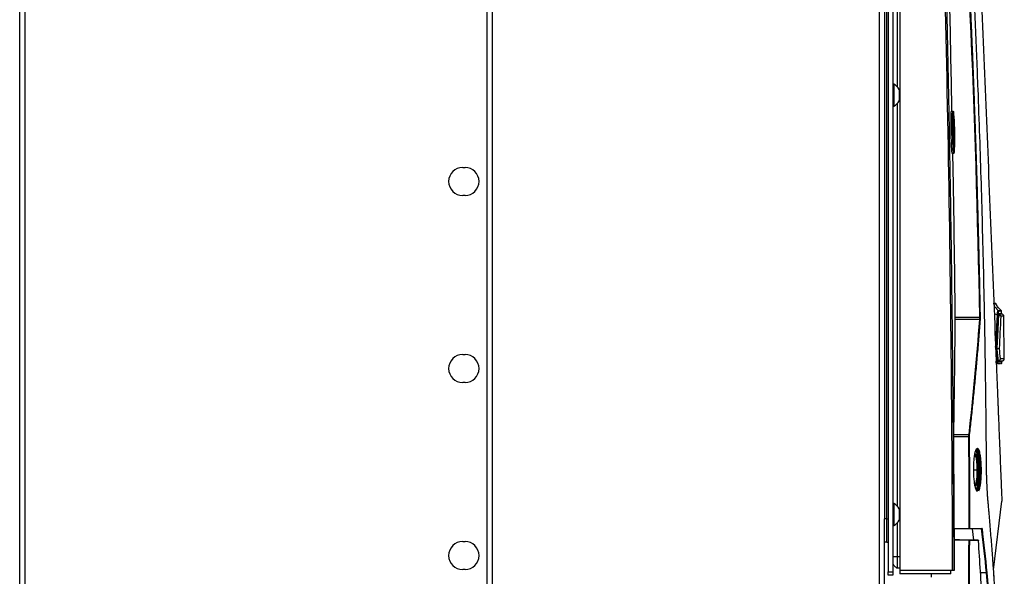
# Model space of a CAD drawing. Header units: millimetres. Extents: x 155400 to 158106, y 111257 to 114783.
# Tile 10 of 152: x 156178 to 156599, y 113000 to 113238. Entities that reach past the tile are written whole.
import ezdxf

# ---------------------------------------------------------------- set-up
doc = ezdxf.new("R2010")
doc.units = ezdxf.units.MM

msp = doc.modelspace()

# ---------------------------------------------------------------- linework, layer by layer
at = {"color": 7, "linetype": 'Continuous', "lineweight": 25}
for p, q in [((156178.06, 112557.27), (156178.06, 113462.52)), ((156180.46, 112557.27), (156180.46, 113462.52)), ((156380.31, 112557.27), (156380.31, 113407.52)), ((156545.81, 112557.27), (156545.81, 113407.52)), ((156549.56, 113404.27), (156549.56, 113001.57)), ((156551.56, 113404.27), (156551.56, 113001.57)), ((156548.06, 113396.27), (156548.06, 113024.27)), ((156549.06, 113024.27), (156549.06, 113396.27)), ((156554.56, 113377.14), (156554.56, 113002.14)), ((156553.49, 113371.14), (156553.49, 113208.92)), ((156378.06, 112931.02), (156378.06, 113335.02)), ((156551.94, 113210.19), (156551.56, 113210.19)), ((156551.94, 113210.19), (156551.94, 113200.69)), ((156554.31, 113207.82), (156554.31, 113203.07)), ((156551.56, 113200.69), (156551.94, 113200.69)), ((156553.49, 113201.95), (156553.49, 113029.54)), ((156576.53, 113198.64), (156577.29, 113198.64)), ((156577.29, 113198.64), (156577.35, 113198.31)), ((156577.46, 113189.65), (156577.69, 113189.65)), ((156577.77, 113183.12), (156577.77, 113183.01)), ((156576.87, 113180.64), (156577.61, 113180.64)), ((156367.56, 113174.52), (156368.56, 113174.52)), ((156368.56, 113162.52), (156367.56, 113162.52)), ((156594.88, 113116.28), (156594.88, 113116.28)), ((156595.44, 113116.38), (156595.21, 113116.39)), ((156595.44, 113116.38), (156595.21, 113116.39)), ((156578.28, 113110.51), (156588.77, 113110.46)), ((156596.75, 113111.28), (156596.65, 113111.28)), ((156598.07, 113111.94), (156597.57, 113111.94)), ((156598.09, 113112), (156598.08, 113113.13)), ((156598.2, 113111.83), (156598.2, 113111.96)), ((156599.26, 113092.66), (156599.06, 113110.86)), ((156588.74, 113109.42), (156578.28, 113109.47)), ((156367.56, 113094.52), (156368.56, 113094.52)), ((156595.92, 113096.95), (156595.92, 113096.98)), ((156595.92, 113096.94), (156595.92, 113096.95)), ((156596.02, 113096.94), (156595.92, 113096.94)), ((156595.85, 113090.92), (156595.79, 113091.62)), ((156596.44, 113091.67), (156596.44, 113091.67)), ((156596.44, 113091.65), (156596.44, 113091.67)), ((156596.58, 113091.65), (156596.44, 113091.65)), ((156598.23, 113090.83), (156598.22, 113091.67)), ((156368.56, 113082.52), (156367.56, 113082.52)), ((156577.65, 113060.35), (156584.16, 113060.31)), ((156584.11, 113059.27), (156577.64, 113059.3)), ((156577.41, 113045.04), (156577.41, 113039.01)), ((156586.2, 113045.15), (156587.7, 113045.15)), ((156551.94, 113030.82), (156551.56, 113030.82)), ((156551.94, 113030.82), (156551.94, 113021.32)), ((156594.66, 113002.42), (156598.21, 113031.77)), ((156554.31, 113028.44), (156554.31, 113023.69)), ((156548.06, 112981.02), (156548.06, 113024.27)), ((156549.06, 113024.27), (156548.06, 113024.27)), ((156553.49, 113022.57), (156553.49, 113008.14)), ((156551.56, 113021.32), (156551.94, 113021.32)), ((156577.86, 113020.15), (156584.22, 113020.15)), ((156585.61, 113020), (156577.87, 113020)), ((156584.22, 113020), (156577.87, 113020)), ((156589.56, 113020), (156585.61, 113020)), ((156586.18, 113015.07), (156585.61, 113020)), ((156589.56, 113020), (156586.96, 113020)), ((156367.56, 113014.52), (156368.56, 113014.52)), ((156549.06, 113014.27), (156548.06, 113014.27)), ((156577.82, 113015.21), (156584.14, 113015.1)), ((156584.17, 113015.1), (156584.14, 113015.1)), ((156588.05, 113015.04), (156584.34, 113015.1)), ((156553.49, 113008.14), (156554.56, 113008.14)), ((156368.56, 113002.52), (156367.56, 113002.52)), ((156549.56, 113001.57), (156551.56, 113001.57)), ((156549.56, 113000.07), (156549.56, 113001.57)), ((156551.56, 113001.57), (156551.56, 113000.07)), ((156553.49, 113003.24), (156554.56, 113003.21)), ((156577.16, 113002.14), (156554.56, 113002.14)), ((156554.56, 113002.14), (156554.56, 113000.64)), ((156576.18, 113000.64), (156554.56, 113000.64)), ((156568.05, 112999.24), (156568.05, 113000.64)), ((156576.18, 113002.14), (156576.18, 113000.64)), ((156576.36, 113000.64), (156576.18, 113000.64)), ((156576.36, 113000.64), (156576.36, 113002.14)), ((156551.56, 113000.07), (156549.56, 113000.07))]:
    msp.add_line(p, q, dxfattribs=at)
at = {"color": 7, "linetype": 'Continuous', "lineweight": 25, "flags": 128}
for points in [[(156577.89, 113180.94), (156577.89, 113180.89), (156577.88, 113180.86)], [(156584.11, 113059.27), (156584.13, 113059.27), (156584.16, 113059.27), (156584.18, 113059.27), (156584.2, 113059.27), (156584.22, 113059.27), (156584.24, 113059.27), (156584.25, 113059.27), (156584.25, 113059.27)], [(156584.22, 113020.15), (156584.25, 113020.15), (156584.27, 113020.15), (156584.29, 113020.15), (156584.31, 113020.15), (156584.33, 113020.15), (156584.35, 113020.15), (156584.36, 113020.15), (156584.36, 113020.15)], [(156588.2, 113014.9), (156588.2, 113014.9), (156588.19, 113014.89)], [(156591.64, 113001.1), (156589.44, 113001.1), (156589.09, 113001.1)]]:
    msp.add_lwpolyline(points, dxfattribs=at)
at = {"color": 7, "linetype": 'Continuous', "lineweight": 25}
for centre, radius, start, end in [((156549.55, 113205.44), 5.32, 26.5409, 63.3384), ((156549.55, 113205.44), 5.32, 296.6616, 333.4591), ((156577.26, 113198.33), 0.25, 1.4958, 89.9046), ((156577.71, 113191.4), 0.37, 262.4945, 303.055), ((156367.56, 113168.52), 6, 90, 270), ((156368.56, 113168.52), 6, 270, 90), ((156601.77, 113119.48), 7.99, 208.3557, 230.1774), ((156585.9, 113267.47), 157.03, 271.0464, 271.0996), ((156599.5, 113121.9), 10.92, 244.9261, 253.0382), ((156596.27, 113111.14), 0.318, 30.5097, 81.3705), ((156596.33, 113112.96), 0.501, 0.5894, 50.1331), ((156588.75, 113109.26), 0.156, 30.829, 94.1509), ((156367.56, 113088.52), 6, 90, 270), ((156368.56, 113088.52), 6, 270, 90), ((156595.44, 113096.98), 0.327, 297.0643, 339.3682), ((156595.87, 113091.43), 0.501, 268.0436, 332.3864), ((156595.88, 113090.96), 0.497, 271.9788, 0.4344), ((156584.16, 113060.15), 0.164, 31.8767, 91.7361), ((156577.41, 113051.58), 0.1, 90.9933, 179.9936), ((156587.72, 113043.31), 0.463, 62.6832, 94.2864), ((156549.55, 113026.07), 5.32, 26.5409, 63.3384), ((156549.55, 113026.07), 5.32, 296.6616, 333.4591), ((156582.07, 113020.11), 2.15, 357.0015, 0.9988), ((156584.22, 113020.15), 0.149, 270.5421, 0.4782), ((156367.56, 113008.52), 6, 90, 270), ((156368.56, 113008.52), 6, 270, 90), ((156588.05, 113014.89), 0.15, 3.9934, 88.9867), ((156588.05, 113014.89), 0.149, 359.5309, 88.6042)]:
    msp.add_arc(centre, radius, start, end, dxfattribs=at)
for points, knots in [([(156577.16, 113002.14), (156577.09, 113033.33), (156576.89, 113064.51), (156576.24, 113126.89), (156575.79, 113158.08), (156574.64, 113220.44), (156573.93, 113251.62), (156572.26, 113313.97), (156571.29, 113345.15), (156570.2, 113376.32)], [0, 0, 0, 0, 0.25, 0.25, 0.5, 0.5, 0.75, 0.75, 1, 1, 1, 1]), ([(156570.68, 113376.34), (156570.8, 113372.69), (156571.06, 113365.4), (156571.42, 113354.46), (156571.78, 113343.52), (156572.13, 113332.59), (156572.46, 113321.65), (156572.79, 113310.71), (156573.1, 113299.77), (156573.41, 113288.81), (156573.71, 113277.85), (156573.99, 113266.87), (156574.26, 113255.87), (156574.53, 113244.85), (156574.78, 113233.8), (156575.02, 113222.72), (156575.26, 113211.61), (156575.48, 113200.45), (156575.75, 113186.03), (156576.06, 113168.34), (156576.39, 113147.41), (156576.68, 113126.49), (156576.94, 113105.6), (156577.15, 113084.76), (156577.33, 113063.97), (156577.47, 113043.27), (156577.58, 113022.67), (156577.62, 113008.97), (156577.63, 113002.14)], [0, 0, 0, 0, 0.02925, 0.058487, 0.087717, 0.116944, 0.146175, 0.175415, 0.20467, 0.233945, 0.263249, 0.29259, 0.321979, 0.35143, 0.380952, 0.410557, 0.440258, 0.470066, 0.499991, 0.555911, 0.611847, 0.667756, 0.723592, 0.779309, 0.834858, 0.890185, 0.945242, 1, 1, 1, 1]), ([(156577.53, 113369.36), (156577.7, 113366.89), (156578.04, 113361.95), (156578.54, 113354.55), (156579.03, 113347.15), (156579.51, 113339.75), (156579.97, 113332.34), (156580.43, 113324.94), (156580.87, 113317.54), (156581.31, 113310.14), (156581.73, 113302.74), (156582.14, 113295.34), (156582.54, 113287.94), (156582.93, 113280.54), (156583.31, 113273.13), (156583.68, 113265.74), (156584.04, 113258.34), (156584.38, 113250.94), (156584.72, 113243.54), (156585.04, 113236.14), (156585.36, 113228.74), (156585.66, 113221.35), (156585.95, 113213.95), (156586.23, 113206.55), (156586.51, 113199.16), (156586.77, 113191.76), (156587.02, 113184.37), (156587.25, 113176.98), (156587.48, 113169.58), (156587.7, 113162.19), (156587.9, 113154.8), (156588.1, 113147.41), (156588.28, 113140.02), (156588.46, 113132.63), (156588.62, 113125.24), (156588.77, 113117.85), (156588.87, 113112.93), (156588.91, 113110.47)], [0, 0, 0, 0, 0.0286306, 0.057258, 0.0858822, 0.1145032, 0.1431209, 0.1717353, 0.2003465, 0.2289543, 0.2575587, 0.2861598, 0.3147574, 0.3433515, 0.3719422, 0.4005294, 0.4291131, 0.4576931, 0.4862696, 0.5148425, 0.5434117, 0.5719773, 0.6005391, 0.6290972, 0.6576516, 0.6862021, 0.7147488, 0.7432917, 0.7718307, 0.8003659, 0.828897, 0.8574243, 0.8859475, 0.9144667, 0.9429819, 0.971493, 1, 1, 1, 1]), ([(156591.66, 113046.66), (156591.65, 113048.21), (156591.62, 113051.57), (156591.58, 113056.61), (156591.54, 113061.78), (156591.48, 113067.43), (156591.39, 113075.83), (156591.25, 113086.07), (156590.98, 113103.94), (156590.45, 113130.82), (156589.49, 113167.61), (156588.42, 113198.96), (156587.53, 113221.35), (156586.97, 113234.78), (156586.36, 113248.21), (156585.73, 113261.64), (156585.06, 113275.07), (156584.35, 113288.49), (156583.61, 113301.91), (156582.83, 113315.33), (156582.01, 113328.75), (156581.16, 113342.16), (156580.28, 113355.56), (156579.66, 113364.5), (156579.35, 113368.97)], [0, 0, 0, 0, 0.014401, 0.03125, 0.046875, 0.0625, 0.083787, 0.125, 0.157754, 0.25, 0.37501, 0.499999, 0.541684, 0.583365, 0.625044, 0.666719, 0.708392, 0.750061, 0.791727, 0.833389, 0.875048, 0.916702, 0.958353, 1, 1, 1, 1]), ([(156584.59, 113367.85), (156585.3, 113350.43), (156586.01, 113332.83), (156587.45, 113297.41), (156588.17, 113279.59), (156590.34, 113225.94), (156591.8, 113189.95), (156593.97, 113136.34), (156594.69, 113118.54), (156595.59, 113096.44), (156595.86, 113089.82), (156596.17, 113082.12), (156596.31, 113078.69), (156596.36, 113077.46), (156596.37, 113077.18), (156596.38, 113077.04), (156596.39, 113076.65), (156596.4, 113076.43), (156596.42, 113076.02), (156596.43, 113075.83), (156596.44, 113075.46), (156596.45, 113075.28), (156596.47, 113074.77), (156596.48, 113074.46), (156596.51, 113073.84), (156596.52, 113073.55), (156596.54, 113072.96), (156596.55, 113072.67), (156596.58, 113072.08), (156596.59, 113071.79), (156596.61, 113071.31), (156596.61, 113071.15), (156596.63, 113070.9), (156596.63, 113070.81), (156596.64, 113070.64), (156596.65, 113070.21), (156596.7, 113069.08), (156596.74, 113068.03), (156596.88, 113064.5), (156597, 113061.63), (156597.24, 113055.85), (156597.35, 113052.94), (156597.59, 113047.17), (156597.7, 113044.31), (156597.87, 113040.11), (156597.94, 113038.55), (156598, 113037.02), (156598.01, 113036.68), (156598.02, 113036.51), (156598.04, 113036.05), (156598.05, 113035.77), (156598.08, 113035), (156598.1, 113034.57), (156598.13, 113033.8), (156598.14, 113033.46), (156598.17, 113032.87), (156598.18, 113032.61), (156598.19, 113032.28), (156598.19, 113032.18), (156598.2, 113032.01), (156598.2, 113031.93), (156598.21, 113031.84), (156598.21, 113031.82), (156598.21, 113031.78), (156598.21, 113031.77), (156598.21, 113031.77), (156598.21, 113031.77), (156598.21, 113031.77), (156598.21, 113031.77), (156598.21, 113031.77), (156598.21, 113031.77), (156598.21, 113031.77)], [0, 0, 0, 0, 0.125, 0.125, 0.25, 0.25, 0.5, 0.5, 0.625, 0.625, 0.65625, 0.671875, 0.679688, 0.680664, 0.680664, 0.681641, 0.681641, 0.683594, 0.683594, 0.685547, 0.685547, 0.6875, 0.6875, 0.691406, 0.691406, 0.695313, 0.695313, 0.699219, 0.699219, 0.703125, 0.703125, 0.705078, 0.705078, 0.706055, 0.706055, 0.707031, 0.710938, 0.71875, 0.71875, 0.75, 0.75, 0.78125, 0.78125, 0.8125, 0.8125, 0.828125, 0.830078, 0.830078, 0.832031, 0.832031, 0.835938, 0.835938, 0.84375, 0.84375, 0.851563, 0.851563, 0.859375, 0.859375, 0.863281, 0.863281, 0.867188, 0.867188, 0.869141, 0.869141, 0.871094, 0.871094, 0.875, 0.875, 0.9375, 0.9375, 1, 1, 1, 1]), ([(156576.88, 113198.46), (156576.6, 113212.87), (156575.9, 113248.74), (156574.83, 113290.96), (156573.93, 113318.78), (156573.73, 113325.14)], [0, 0, 0, 0, 0.34109, 0.849372, 1, 1, 1, 1]), ([(156576.53, 113198.64), (156576.49, 113198.64), (156576.46, 113198.4), (156576.39, 113197.5), (156576.37, 113196.84), (156576.34, 113195.16), (156576.33, 113194.16), (156576.34, 113191.98), (156576.36, 113190.8), (156576.4, 113188.45), (156576.43, 113187.27), (156576.5, 113185.11), (156576.55, 113184.1), (156576.64, 113182.44), (156576.68, 113181.77), (156576.78, 113180.87), (156576.82, 113180.64), (156576.87, 113180.64)], [0, 0, 0, 0, 0.125, 0.125, 0.25, 0.25, 0.375, 0.375, 0.5, 0.5, 0.625, 0.625, 0.75, 0.75, 0.875, 0.875, 1, 1, 1, 1]), ([(156577.61, 113180.64), (156577.61, 113180.64), (156577.6, 113180.64), (156577.59, 113180.66), (156577.57, 113180.73), (156577.54, 113180.87), (156577.5, 113181.12), (156577.46, 113181.55), (156577.41, 113182.2), (156577.35, 113183.17), (156577.28, 113184.48), (156577.23, 113186.03), (156577.18, 113187.6), (156577.15, 113188.81), (156577.14, 113189.63), (156577.13, 113190.11), (156577.12, 113190.59), (156577.11, 113191.08), (156577.11, 113191.56), (156577.1, 113192.04), (156577.1, 113192.52), (156577.1, 113192.99), (156577.1, 113193.46), (156577.1, 113193.92), (156577.1, 113194.36), (156577.1, 113194.8), (156577.1, 113195.22), (156577.11, 113195.62), (156577.12, 113196.01), (156577.12, 113196.38), (156577.13, 113196.73), (156577.14, 113197.05), (156577.15, 113197.34), (156577.16, 113197.61), (156577.18, 113197.86), (156577.19, 113198.07), (156577.21, 113198.25), (156577.22, 113198.4), (156577.24, 113198.51), (156577.25, 113198.56), (156577.26, 113198.59)], [0, 0, 0, 0, 0.009194, 0.02472, 0.046528, 0.07459, 0.108946, 0.14972, 0.196808, 0.250111, 0.319535, 0.384274, 0.444289, 0.499732, 0.517158, 0.534718, 0.55244, 0.570322, 0.588359, 0.606546, 0.624878, 0.643353, 0.661954, 0.680669, 0.699515, 0.71851, 0.737674, 0.757029, 0.776598, 0.796303, 0.816075, 0.83594, 0.855922, 0.876046, 0.896338, 0.916814, 0.937422, 0.958156, 0.979016, 1, 1, 1, 1]), ([(156577.51, 113198.34), (156577.49, 113198.28), (156577.47, 113198.16), (156577.45, 113197.91), (156577.44, 113197.81), (156577.42, 113197.59), (156577.42, 113197.46), (156577.4, 113197.05), (156577.39, 113196.73), (156577.37, 113195.99), (156577.36, 113195.58), (156577.35, 113194.69), (156577.35, 113194.21), (156577.35, 113193.45), (156577.35, 113193.18), (156577.35, 113192.65), (156577.35, 113192.38), (156577.36, 113191.84), (156577.36, 113191.56), (156577.36, 113191), (156577.37, 113190.71), (156577.38, 113189.85), (156577.39, 113189.28), (156577.41, 113188.43), (156577.42, 113188.14), (156577.43, 113187.58), (156577.44, 113187.3), (156577.46, 113186.48), (156577.48, 113185.96), (156577.51, 113185.2), (156577.52, 113184.96), (156577.54, 113184.48), (156577.55, 113184.25), (156577.58, 113183.6), (156577.61, 113183.19), (156577.65, 113182.47), (156577.68, 113182.16), (156577.71, 113181.76), (156577.72, 113181.64), (156577.74, 113181.42), (156577.76, 113181.33), (156577.79, 113181.08), (156577.81, 113180.98), (156577.85, 113180.88), (156577.87, 113180.88), (156577.89, 113180.94)], [0, 0, 0, 0, 0.0625, 0.0625, 0.09375, 0.09375, 0.125, 0.125, 0.1875, 0.1875, 0.25, 0.25, 0.3125, 0.3125, 0.34375, 0.34375, 0.375, 0.375, 0.40625, 0.40625, 0.4375, 0.4375, 0.5, 0.5, 0.53125, 0.53125, 0.5625, 0.5625, 0.625, 0.625, 0.65625, 0.65625, 0.6875, 0.6875, 0.75, 0.75, 0.8125, 0.8125, 0.84375, 0.84375, 0.875, 0.875, 0.9375, 0.9375, 1, 1, 1, 1]), ([(156577.89, 113180.94), (156577.91, 113181.01), (156577.93, 113181.13), (156577.96, 113181.47), (156577.98, 113181.69), (156577.99, 113182.1), (156578, 113182.25), (156578.01, 113182.58), (156578.02, 113182.75), (156578.03, 113183.29), (156578.03, 113183.7), (156578.04, 113184.6), (156578.04, 113185.08), (156578.04, 113185.83), (156578.04, 113186.09), (156578.04, 113186.63), (156578.04, 113186.9), (156578.03, 113187.72), (156578.02, 113188.28), (156578.01, 113189.14), (156578.01, 113189.43), (156578, 113190), (156577.99, 113190.29), (156577.97, 113191.14), (156577.96, 113191.7), (156577.93, 113192.52), (156577.92, 113192.79), (156577.91, 113193.32), (156577.9, 113193.58), (156577.88, 113194.08), (156577.87, 113194.32), (156577.85, 113194.79), (156577.84, 113195.02), (156577.81, 113195.69), (156577.79, 113196.09), (156577.74, 113196.8), (156577.72, 113197.12), (156577.68, 113197.66), (156577.65, 113197.87), (156577.62, 113198.12), (156577.61, 113198.18), (156577.59, 113198.29), (156577.58, 113198.33), (156577.55, 113198.41), (156577.53, 113198.4), (156577.51, 113198.34)], [0, 0, 0, 0, 0.0625, 0.0625, 0.125, 0.125, 0.15625, 0.15625, 0.1875, 0.1875, 0.25, 0.25, 0.3125, 0.3125, 0.34375, 0.34375, 0.375, 0.375, 0.4375, 0.4375, 0.46875, 0.46875, 0.5, 0.5, 0.5625, 0.5625, 0.59375, 0.59375, 0.625, 0.625, 0.65625, 0.65625, 0.6875, 0.6875, 0.75, 0.75, 0.8125, 0.8125, 0.875, 0.875, 0.90625, 0.90625, 0.9375, 0.9375, 1, 1, 1, 1]), ([(156577.49, 113188.21), (156577.47, 113189.12), (156577.43, 113190.94), (156577.42, 113193.53), (156577.45, 113195.46), (156577.51, 113196.51), (156577.56, 113196.45), (156577.58, 113196.42)], [0, 0, 0, 0, 0.221841, 0.442266, 0.662584, 0.882902, 1, 1, 1, 1]), ([(156577.53, 113196.4), (156577.53, 113196.34), (156577.54, 113196.28), (156577.54, 113196.16), (156577.54, 113196.15)], [0, 0, 0, 0, 0.9229565, 1, 1, 1, 1]), ([(156577.58, 113196.42), (156577.59, 113196.45), (156577.64, 113196.54), (156577.73, 113195.55), (156577.83, 113193.68), (156577.88, 113191.95), (156577.91, 113191.09)], [0, 0, 0, 0, 0.13503, 0.423325, 0.711666, 1, 1, 1, 1]), ([(156577.69, 113189.65), (156577.69, 113189.72), (156577.69, 113189.87), (156577.68, 113190.1), (156577.68, 113190.33), (156577.67, 113190.56), (156577.67, 113190.8), (156577.66, 113190.95), (156577.66, 113191.03)], [0, 0, 0, 0, 0.160148, 0.323158, 0.488855, 0.657039, 0.827493, 1, 1, 1, 1]), ([(156577.91, 113191.09), (156577.93, 113190.18), (156577.97, 113188.37), (156577.98, 113185.78), (156577.95, 113183.84), (156577.89, 113182.79), (156577.84, 113182.86), (156577.83, 113182.88)], [0, 0, 0, 0, 0.2207769, 0.4415462, 0.6622692, 0.882813, 1, 1, 1, 1]), ([(156577.83, 113182.88), (156577.81, 113182.85), (156577.77, 113182.76), (156577.67, 113183.75), (156577.57, 113185.62), (156577.51, 113187.35), (156577.49, 113188.21)], [0, 0, 0, 0, 0.134984, 0.423163, 0.711468, 1, 1, 1, 1]), ([(156577.68, 113183.83), (156577.69, 113184.25), (156577.72, 113185.11), (156577.73, 113187.22), (156577.7, 113188.84), (156577.69, 113189.65)], [0, 0, 0, 0, 0.3160728, 0.6580197, 1, 1, 1, 1]), ([(156578.28, 113110.51), (156578.02, 113132.55), (156577.74, 113155.92), (156577.27, 113179.29), (156577.24, 113180.64)], [0, 0, 0, 0, 0.942477, 1, 1, 1, 1]), ([(156577.61, 113180.64), (156577.64, 113180.64), (156577.72, 113180.65), (156577.83, 113180.73), (156577.86, 113180.81), (156577.88, 113180.87)], [0, 0, 0, 0, 0.096852, 0.276076, 1, 1, 1, 1]), ([(156595.78, 113116.11), (156595.78, 113116.11), (156595.89, 113116.1), (156595.56, 113116.11), (156594.86, 113116.12), (156594.52, 113116.13)], [0, 0, 0, 0, 0.000731, 0.50009, 1, 1, 1, 1]), ([(156595.78, 113116.11), (156595.76, 113116.14), (156595.73, 113116.21), (156595.64, 113116.29), (156595.55, 113116.35), (156595.47, 113116.37), (156595.44, 113116.38)], [0, 0, 0, 0, 0.249913, 0.5, 0.750087, 1, 1, 1, 1]), ([(156597.9, 113113.38), (156597.47, 113113.78), (156596.59, 113114.6), (156596.03, 113115.65), (156595.75, 113116.19)], [0, 0, 0, 0, 0.494508, 1, 1, 1, 1]), ([(156578.28, 113109.47), (156578.28, 113109.51), (156578.28, 113109.59), (156578.28, 113109.71), (156578.28, 113109.84), (156578.28, 113110.01), (156578.28, 113110.24), (156578.28, 113110.42), (156578.28, 113110.51)], [0, 0, 0, 0, 0.124856, 0.249162, 0.373509, 0.498491, 0.749149, 1, 1, 1, 1]), ([(156588.74, 113109.42), (156588.74, 113109.46), (156588.75, 113109.54), (156588.76, 113109.66), (156588.76, 113109.79), (156588.77, 113109.92), (156588.77, 113110.06), (156588.77, 113110.19), (156588.77, 113110.33), (156588.77, 113110.42), (156588.77, 113110.46)], [0, 0, 0, 0, 0.126137, 0.252521, 0.378862, 0.50487, 0.630259, 0.754752, 0.878081, 1, 1, 1, 1]), ([(156595.54, 113097.61), (156595.7, 113100.11), (156595.99, 113104.72), (156596.22, 113109.34), (156596.32, 113111.45)], [0, 0, 0, 0, 0.541102, 1, 1, 1, 1]), ([(156596.55, 113111.3), (156596.51, 113110.47), (156596.43, 113108.82), (156596.3, 113106.36), (156596.17, 113103.93), (156596.04, 113101.55), (156595.89, 113099.19), (156595.79, 113097.63), (156595.74, 113096.86)], [0, 0, 0, 0, 0.172711, 0.343003, 0.510878, 0.676335, 0.839376, 1, 1, 1, 1]), ([(156595.92, 113096.98), (156595.98, 113097.9), (156596.09, 113099.77), (156596.26, 113102.59), (156596.41, 113105.47), (156596.55, 113108.4), (156596.64, 113110.37), (156596.68, 113111.36)], [0, 0, 0, 0, 0.192846, 0.389269, 0.589268, 0.792845, 1, 1, 1, 1]), ([(156596.76, 113111.24), (156596.71, 113110.16), (156596.62, 113108.08), (156596.47, 113105.04), (156596.32, 113102.18), (156596.18, 113099.5), (156596.09, 113097.78), (156596.04, 113096.95)], [0, 0, 0, 0, 0.225599, 0.438398, 0.638398, 0.825598, 1, 1, 1, 1]), ([(156596.32, 113111.45), (156596.32, 113111.51), (156596.33, 113111.62), (156596.34, 113111.78), (156596.35, 113111.94), (156596.36, 113112.08), (156596.37, 113112.23), (156596.39, 113112.36), (156596.4, 113112.49), (156596.42, 113112.61), (156596.44, 113112.72), (156596.46, 113112.85), (156596.48, 113112.98), (156596.51, 113113.1), (156596.55, 113113.2), (156596.58, 113113.28), (156596.62, 113113.33), (156596.64, 113113.34), (156596.65, 113113.35)], [0, 0, 0, 0, 0.049878, 0.100056, 0.150038, 0.199759, 0.249391, 0.299115, 0.349064, 0.399253, 0.449322, 0.499347, 0.576283, 0.655554, 0.73722, 0.822025, 0.910014, 1, 1, 1, 1]), ([(156596.83, 113112.97), (156596.83, 113112.96), (156596.82, 113112.96), (156596.8, 113112.95), (156596.78, 113112.92), (156596.76, 113112.89), (156596.73, 113112.83), (156596.7, 113112.71), (156596.66, 113112.52), (156596.62, 113112.27), (156596.59, 113112.02), (156596.57, 113111.77), (156596.56, 113111.54), (156596.55, 113111.38), (156596.55, 113111.3)], [0, 0, 0, 0, 0.050332, 0.100421, 0.150436, 0.200543, 0.250912, 0.375837, 0.500752, 0.625637, 0.750448, 0.833814, 0.916737, 1, 1, 1, 1]), ([(156596.65, 113113.35), (156597.15, 113113.36), (156597.89, 113113.38), (156597.8, 113113.38), (156597.77, 113113.38)], [0, 0, 0, 0, 0.666446, 1, 1, 1, 1]), ([(156596.68, 113111.36), (156596.69, 113111.39), (156596.69, 113111.45), (156596.69, 113111.53), (156596.7, 113111.62), (156596.71, 113111.72), (156596.72, 113111.8), (156596.74, 113111.87), (156596.75, 113111.92), (156596.77, 113111.96), (156596.78, 113111.96), (156596.79, 113111.96)], [0, 0, 0, 0, 0.0833904, 0.1665975, 0.2504135, 0.3749544, 0.4993465, 0.6237411, 0.7489781, 0.874785, 1, 1, 1, 1]), ([(156596.86, 113111.93), (156596.85, 113111.92), (156596.84, 113111.91), (156596.81, 113111.86), (156596.8, 113111.81), (156596.78, 113111.7), (156596.77, 113111.63), (156596.76, 113111.47), (156596.75, 113111.38), (156596.75, 113111.28)], [0, 0, 0, 0, 0.25, 0.25, 0.5, 0.5, 0.75, 0.75, 1, 1, 1, 1]), ([(156596.76, 113111.24), (156596.76, 113111.27), (156596.76, 113111.33), (156596.77, 113111.41), (156596.78, 113111.48), (156596.78, 113111.55), (156596.79, 113111.61), (156596.8, 113111.69), (156596.82, 113111.76), (156596.84, 113111.82), (156596.86, 113111.83), (156596.86, 113111.83)], [0, 0, 0, 0, 0.0848098, 0.1680354, 0.2504589, 0.3328851, 0.416119, 0.5009425, 0.6683478, 0.8325809, 1, 1, 1, 1]), ([(156597.72, 113110.85), (156597.7, 113110.94), (156597.58, 113111.04), (156597.32, 113111.15), (156597.22, 113111.18), (156597, 113111.22), (156596.88, 113111.23), (156596.76, 113111.24)], [0, 0, 0, 0, 0.5, 0.5, 0.75, 0.75, 1, 1, 1, 1]), ([(156596.77, 113111.93), (156597, 113111.93), (156597.47, 113111.93), (156597.54, 113111.93), (156597.57, 113111.93)], [0, 0, 0, 0, 0.5016442, 1, 1, 1, 1]), ([(156596.79, 113111.96), (156597.3, 113111.98), (156598.08, 113112), (156597.98, 113112), (156597.95, 113112)], [0, 0, 0, 0, 0.6666536, 1, 1, 1, 1]), ([(156597.95, 113113), (156597.98, 113113), (156598.07, 113113), (156597.33, 113112.98), (156596.83, 113112.97)], [0, 0, 0, 0, 0.332954, 1, 1, 1, 1]), ([(156598.07, 113111.93), (156598.03, 113111.93), (156597.93, 113111.93), (156597.28, 113111.93), (156596.86, 113111.93)], [0, 0, 0, 0, 0.3684909, 1, 1, 1, 1]), ([(156598.06, 113111.83), (156598.09, 113111.83), (156598.18, 113111.84), (156597.4, 113111.83), (156596.86, 113111.83)], [0, 0, 0, 0, 0.313943, 1, 1, 1, 1]), ([(156596.86, 113111.83), (156596.98, 113111.82), (156597.1, 113111.78), (156597.3, 113111.66), (156597.4, 113111.59), (156597.63, 113111.32), (156597.72, 113111.09), (156597.72, 113110.85)], [0, 0, 0, 0, 0.25, 0.25, 0.5, 0.5, 1, 1, 1, 1]), ([(156598.92, 113110.85), (156598.95, 113110.85), (156599.05, 113110.86), (156598.25, 113110.85), (156597.72, 113110.85)], [0, 0, 0, 0, 0.333249, 1, 1, 1, 1]), ([(156598.09, 113113), (156598.08, 113113.04), (156598.08, 113113.11), (156598.04, 113113.21), (156597.98, 113113.31), (156597.93, 113113.36), (156597.9, 113113.38)], [0, 0, 0, 0, 0.247032, 0.5, 0.752968, 1, 1, 1, 1]), ([(156599.06, 113110.85), (156599.05, 113110.97), (156599.03, 113111.21), (156598.83, 113111.52), (156598.55, 113111.75), (156598.31, 113111.81), (156598.19, 113111.83)], [0, 0, 0, 0, 0.249471, 0.499851, 0.75014, 1, 1, 1, 1]), ([(156577.65, 113060.35), (156577.69, 113062.83), (156577.78, 113068.03), (156577.9, 113076.22), (156578.02, 113084.51), (156578.15, 113095.68), (156578.23, 113103.87), (156578.28, 113109.47)], [0, 0, 0, 0, 0.1514424, 0.318108, 0.5, 0.6579627, 1, 1, 1, 1]), ([(156588.89, 113109.34), (156588.79, 113108.12), (156588.61, 113105.68), (156588.32, 113102.04), (156588.02, 113098.42), (156587.72, 113094.82), (156587.41, 113091.25), (156587.09, 113087.71), (156586.77, 113084.19), (156586.43, 113080.69), (156586.1, 113077.22), (156585.75, 113073.78), (156585.4, 113070.36), (156585.04, 113066.96), (156584.67, 113063.59), (156584.42, 113061.35), (156584.3, 113060.24)], [0, 0, 0, 0, 0.074618, 0.148745, 0.222382, 0.295528, 0.368183, 0.440347, 0.512021, 0.583204, 0.653896, 0.724098, 0.793809, 0.86303, 0.93176, 1, 1, 1, 1]), ([(156595.74, 113096.86), (156595.81, 113096.24), (156595.94, 113094.99), (156596.13, 113093.1), (156596.25, 113091.83), (156596.31, 113091.19)], [0, 0, 0, 0, 0.328586, 0.661917, 1, 1, 1, 1]), ([(156596.14, 113094.8), (156596.14, 113094.85), (156596.13, 113094.91), (156596.13, 113094.96), (156596.06, 113095.62), (156595.99, 113096.28), (156595.92, 113096.94)], [0.00376251, 0.00376251, 0.00376251, 0.00376251, 0.003951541, 0.003951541, 0.003951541, 0.006322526, 0.006322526, 0.006322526, 0.006322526]), ([(156596.02, 113096.94), (156596.12, 113096.06), (156596.21, 113095.18), (156596.31, 113094.3), (156596.35, 113093.86), (156596.4, 113093.42), (156596.44, 113092.97), (156596.49, 113092.53), (156596.53, 113092.09), (156596.58, 113091.65)], [0, 0, 0, 0, 0.0031629, 0.0031629, 0.0031629, 0.004744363, 0.004744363, 0.004744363, 0.006325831, 0.006325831, 0.006325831, 0.006325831]), ([(156597.05, 113097.05), (156597.04, 113097.05), (156597.03, 113097.04), (156596.99, 113097.03), (156596.95, 113097.02), (156596.9, 113097.01), (156596.86, 113097.01), (156596.81, 113097), (156596.76, 113097), (156596.69, 113096.99), (156596.59, 113096.98), (156596.46, 113096.97), (156596.32, 113096.96), (156596.18, 113096.95), (156596.09, 113096.95), (156596.04, 113096.95)], [0, 0, 0, 0, 0.082567, 0.159825, 0.231926, 0.2984, 0.359279, 0.414594, 0.464381, 0.508673, 0.61629, 0.718793, 0.816698, 0.910512, 1, 1, 1, 1]), ([(156596.04, 113096.95), (156596.13, 113096.11), (156596.32, 113094.38), (156596.49, 113092.64), (156596.59, 113091.75)], [0, 0, 0, 0, 0.4855324, 1, 1, 1, 1]), ([(156595.85, 113090.92), (156595.86, 113090.78), (156595.87, 113090.66), (156595.88, 113090.5), (156595.89, 113090.46), (156595.89, 113090.46)], [0, 0, 0, 0, 0.5, 0.5, 1, 1, 1, 1]), ([(156597.63, 113090.51), (156597.52, 113090.51), (156597.28, 113090.5), (156596.38, 113090.48), (156595.89, 113090.46)], [0, 0, 0, 0, 0.456801, 1, 1, 1, 1]), ([(156596.37, 113090.96), (156596.36, 113090.96), (156596.35, 113090.98), (156596.33, 113091.06), (156596.32, 113091.12), (156596.31, 113091.19)], [0, 0, 0, 0, 0.5, 0.5, 1, 1, 1, 1]), ([(156596.37, 113090.96), (156596.44, 113090.96), (156596.57, 113090.97), (156596.75, 113090.97), (156596.92, 113090.98), (156597.07, 113090.98), (156597.22, 113090.99), (156597.36, 113090.99), (156597.49, 113091), (156597.61, 113091), (156597.72, 113091), (156597.81, 113091.01), (156597.9, 113091.01), (156597.98, 113091.01), (156598.05, 113091.01), (156598.1, 113091.01), (156598.15, 113091.02), (156598.19, 113091.02), (156598.21, 113091.02), (156598.23, 113091.02), (156598.23, 113091.02), (156598.23, 113091.02)], [0, 0, 0, 0, 0.052632, 0.105263, 0.157895, 0.210527, 0.263158, 0.31579, 0.368421, 0.421053, 0.473684, 0.526316, 0.578947, 0.631579, 0.68421, 0.736842, 0.789473, 0.842105, 0.894737, 0.947368, 1, 1, 1, 1]), ([(156596.58, 113091.65), (156597, 113091.66), (156597.83, 113091.67), (156598.44, 113091.67), (156598.31, 113091.67), (156598.25, 113091.67)], [0, 0, 0, 0, 0.3716766, 0.7444376, 1, 1, 1, 1]), ([(156597.5, 113092.75), (156597.49, 113092.72), (156597.49, 113092.65), (156597.47, 113092.56), (156597.45, 113092.47), (156597.41, 113092.39), (156597.38, 113092.32), (156597.34, 113092.26), (156597.3, 113092.2), (156597.27, 113092.15), (156597.21, 113092.08), (156597.12, 113091.99), (156596.99, 113091.9), (156596.86, 113091.83), (156596.73, 113091.78), (156596.63, 113091.76), (156596.59, 113091.75)], [0, 0, 0, 0, 0.073695, 0.143115, 0.208533, 0.269516, 0.326047, 0.378149, 0.425844, 0.469155, 0.508109, 0.614815, 0.716926, 0.814966, 0.909442, 1, 1, 1, 1]), ([(156596.59, 113091.75), (156596.71, 113091.75), (156596.98, 113091.76), (156597.31, 113091.76), (156597.61, 113091.76), (156597.85, 113091.77), (156598.04, 113091.77), (156598.18, 113091.77), (156598.3, 113091.77), (156598.38, 113091.77), (156598.41, 113091.77), (156598.43, 113091.77), (156598.42, 113091.77), (156598.42, 113091.77)], [0, 0, 0, 0, 0.1087313, 0.2236493, 0.3198859, 0.4358757, 0.5407786, 0.6227693, 0.7296248, 0.8370937, 0.9265036, 0.9991301, 1, 1, 1, 1]), ([(156597.49, 113092.75), (156598.01, 113092.76), (156599.05, 113092.77), (156599.19, 113092.77), (156599.26, 113092.77)], [0, 0, 0, 0, 0.500067, 1, 1, 1, 1]), ([(156597.96, 113090.63), (156597.99, 113090.64), (156598.12, 113090.68), (156598.18, 113090.87), (156598.23, 113091.02)], [0, 0, 0, 0, 0.221973, 1, 1, 1, 1]), ([(156598.4, 113091.77), (156598.52, 113091.8), (156598.76, 113091.86), (156599.04, 113092.1), (156599.23, 113092.42), (156599.25, 113092.66), (156599.26, 113092.78)], [0, 0, 0, 0, 0.249903, 0.500284, 0.750708, 1, 1, 1, 1]), ([(156584.11, 113059.27), (156584.11, 113059.31), (156584.11, 113059.4), (156584.11, 113059.53), (156584.11, 113059.67), (156584.12, 113059.8), (156584.13, 113059.94), (156584.13, 113060.07), (156584.14, 113060.19), (156584.15, 113060.27), (156584.16, 113060.31)], [0, 0, 0, 0, 0.120321, 0.24249, 0.366276, 0.491425, 0.617663, 0.744704, 0.872251, 1, 1, 1, 1]), ([(156587.85, 113035.94), (156587.82, 113035.92), (156587.65, 113035.83), (156587.35, 113036.27), (156586.96, 113037.28), (156586.63, 113038.87), (156586.37, 113040.87), (156586.21, 113043.18), (156586.17, 113045.64), (156586.24, 113048.05), (156586.42, 113050.26), (156586.69, 113052.11), (156587.03, 113053.51), (156587.3, 113053.96), (156587.43, 113054.19)], [0, 0, 0, 0, 0.019377, 0.108673, 0.197886, 0.286921, 0.37587, 0.465001, 0.554215, 0.64337, 0.732369, 0.821436, 0.910647, 1, 1, 1, 1]), ([(156587.7, 113045.15), (156587.68, 113045.97), (156587.64, 113047.61), (156587.4, 113049.74), (156587.06, 113051.18), (156586.74, 113051.86), (156586.57, 113051.74), (156586.53, 113051.71)], [0, 0, 0, 0, 0.233484, 0.467055, 0.700751, 0.934508, 1, 1, 1, 1]), ([(156586.77, 113051.92), (156586.85, 113051.94), (156587.08, 113052.01), (156587.44, 113050.98), (156587.76, 113049.06), (156587.96, 113046.46), (156587.94, 113044.64), (156587.93, 113043.72)], [0, 0, 0, 0, 0.1156, 0.336545, 0.557642, 0.778852, 1, 1, 1, 1]), ([(156587.19, 113036.78), (156587.27, 113036.85), (156587.53, 113037.1), (156587.85, 113038.62), (156588.1, 113040.73), (156588.23, 113042.89), (156588.26, 113045.19), (156588.2, 113047.5), (156588.04, 113049.64), (156587.76, 113051.72), (156587.44, 113053.22), (156587.17, 113053.44), (156587.1, 113053.5)], [0, 0, 0, 0, 0.060729, 0.207251, 0.305277, 0.403157, 0.501138, 0.599252, 0.697352, 0.795259, 0.941818, 1, 1, 1, 1]), ([(156587.29, 113053.96), (156587.33, 113053.92), (156587.42, 113053.81), (156587.61, 113053.4), (156587.83, 113052.67), (156588.06, 113051.54), (156588.24, 113050.19), (156588.38, 113048.62), (156588.47, 113046.93), (156588.5, 113045.16), (156588.49, 113043.39), (156588.42, 113041.69), (156588.29, 113040.12), (156588.15, 113038.91), (156587.99, 113038.01), (156587.84, 113037.35), (156587.65, 113036.77), (156587.48, 113036.37), (156587.36, 113036.31), (156587.33, 113036.29)], [0, 0, 0, 0, 0.02714, 0.072321, 0.145711, 0.212708, 0.284406, 0.353119, 0.423792, 0.493424, 0.563248, 0.633675, 0.702567, 0.773941, 0.818295, 0.865113, 0.914402, 0.976934, 1, 1, 1, 1]), ([(156587.43, 113054.19), (156587.53, 113054.31), (156587.63, 113054.38), (156587.83, 113054.4), (156587.93, 113054.34), (156588.08, 113054.18), (156588.13, 113054.11), (156588.23, 113053.94), (156588.28, 113053.85), (156588.42, 113053.52), (156588.51, 113053.24), (156588.68, 113052.58), (156588.75, 113052.2), (156588.86, 113051.58), (156588.9, 113051.36), (156588.96, 113050.89), (156588.99, 113050.65), (156589.08, 113049.9), (156589.13, 113049.37), (156589.21, 113048.25), (156589.25, 113047.66), (156589.29, 113046.48), (156589.31, 113045.87), (156589.32, 113044.95), (156589.32, 113044.65), (156589.31, 113044.04), (156589.3, 113043.44), (156589.28, 113042.84), (156589.26, 113042.26), (156589.24, 113041.97), (156589.19, 113041.12), (156589.15, 113040.58), (156589.08, 113039.82), (156589.05, 113039.57), (156588.99, 113039.1), (156588.96, 113038.87), (156588.86, 113038.22), (156588.78, 113037.84), (156588.66, 113037.32), (156588.62, 113037.16), (156588.54, 113036.87), (156588.49, 113036.74), (156588.36, 113036.39), (156588.26, 113036.21), (156588.16, 113036.08)], [0, 0, 0, 0, 0.0625, 0.0625, 0.125, 0.125, 0.15625, 0.15625, 0.1875, 0.1875, 0.25, 0.25, 0.3125, 0.3125, 0.34375, 0.34375, 0.375, 0.375, 0.4375, 0.4375, 0.5, 0.5, 0.5625, 0.5625, 0.59375, 0.59375, 0.625, 0.65625, 0.65625, 0.6875, 0.6875, 0.75, 0.75, 0.78125, 0.78125, 0.8125, 0.8125, 0.875, 0.875, 0.90625, 0.90625, 0.9375, 0.9375, 1, 1, 1, 1]), ([(156587.92, 113036.33), (156587.93, 113036.35), (156587.97, 113036.39), (156588.02, 113036.47), (156588.06, 113036.55), (156588.11, 113036.64), (156588.15, 113036.74), (156588.2, 113036.84), (156588.24, 113036.95), (156588.28, 113037.07), (156588.32, 113037.19), (156588.35, 113037.31), (156588.39, 113037.44), (156588.49, 113037.82), (156588.64, 113038.56), (156588.82, 113039.81), (156588.95, 113041.22), (156589.04, 113042.79), (156589.07, 113044.43), (156589.06, 113046.09), (156589, 113047.72), (156588.89, 113049.26), (156588.74, 113050.66), (156588.55, 113051.86), (156588.32, 113052.86), (156588.13, 113053.4), (156588, 113053.67), (156587.93, 113053.79), (156587.86, 113053.9), (156587.78, 113054), (156587.7, 113054.07), (156587.6, 113054.13), (156587.54, 113054.13), (156587.51, 113054.14)], [0, 0, 0, 0, 0.011533, 0.022867, 0.034001, 0.044935, 0.055669, 0.066204, 0.076539, 0.086675, 0.096611, 0.106348, 0.115885, 0.125224, 0.189395, 0.250262, 0.313478, 0.375248, 0.437765, 0.500189, 0.562045, 0.625101, 0.686147, 0.750003, 0.809594, 0.874914, 0.888522, 0.90355, 0.919999, 0.937869, 0.957159, 0.977869, 1, 1, 1, 1]), ([(156586.59, 113038.58), (156586.69, 113038.59), (156586.94, 113038.61), (156587.28, 113039.66), (156587.57, 113041.42), (156587.64, 113042.99), (156587.68, 113043.77)], [0, 0, 0, 0, 0.193068, 0.462108, 0.730999, 1, 1, 1, 1]), ([(156587.93, 113043.72), (156587.89, 113042.85), (156587.8, 113041.11), (156587.48, 113039.24), (156587.14, 113038.26), (156586.91, 113038.35), (156586.84, 113038.37)], [0, 0, 0, 0, 0.287781, 0.57554, 0.863323, 1, 1, 1, 1]), ([(156587.68, 113043.77), (156587.68, 113043.85), (156587.69, 113044), (156587.69, 113044.23), (156587.7, 113044.46), (156587.7, 113044.69), (156587.7, 113044.92), (156587.7, 113045.07), (156587.7, 113045.15)], [0, 0, 0, 0, 0.166986, 0.334112, 0.501179, 0.667982, 0.834319, 1, 1, 1, 1]), ([(156592.35, 113031.3), (156592.33, 113031.59), (156592.28, 113032.16), (156592.18, 113033.33), (156592.03, 113035.44), (156591.85, 113038.62), (156591.73, 113041.93), (156591.68, 113044.29), (156591.67, 113045.64), (156591.66, 113046.32), (156591.66, 113046.66)], [0, 0, 0, 0, 0.0626835, 0.1253067, 0.2505757, 0.5010336, 0.7505244, 0.8749507, 0.9373996, 1, 1, 1, 1]), ([(156594.77, 113001.1), (156594.69, 113002.13), (156594.52, 113004.65), (156594.24, 113008.42), (156593.94, 113012.43), (156593.64, 113016.18), (156593.34, 113019.95), (156593.06, 113023.23), (156592.84, 113025.77), (156592.67, 113027.69), (156592.52, 113029.45), (156592.4, 113030.71), (156592.35, 113031.3)], [0, 0, 0, 0, 0.102078, 0.25, 0.374999, 0.5, 0.622226, 0.749999, 0.825581, 0.874999, 0.941226, 1, 1, 1, 1]), ([(156549.06, 113014.27), (156549.06, 113014.27), (156549.06, 113014.53), (156549.06, 113015.54), (156549.06, 113016.28), (156549.06, 113018.13), (156549.06, 113019.24), (156549.06, 113021.66), (156549.06, 113022.97), (156549.06, 113024.27)], [0, 0, 0, 0, 0.25, 0.25, 0.5, 0.5, 0.75, 0.75, 1, 1, 1, 1]), ([(156577.87, 113020), (156577.87, 113020), (156577.87, 113020), (156577.87, 113020.01), (156577.87, 113020.04), (156577.86, 113020.08), (156577.86, 113020.12), (156577.86, 113020.14), (156577.86, 113020.15)], [0, 0, 0, 0, 0.124549, 0.250321, 0.499536, 0.748795, 0.873049, 1, 1, 1, 1]), ([(156586.96, 113020), (156586.88, 113020), (156586.05, 113020), (156585.09, 113020), (156584.22, 113020)], [0, 0, 0, 0, 0.0985297, 1, 1, 1, 1]), ([(156589.72, 113020.15), (156589.72, 113020.14), (156589.71, 113020.13), (156589.71, 113020.1), (156589.69, 113020.07), (156589.67, 113020.04), (156589.63, 113020.01), (156589.59, 113020), (156589.57, 113020)], [0, 0, 0, 0, 0.0706, 0.251093, 0.388982, 0.501668, 0.766996, 1, 1, 1, 1]), ([(156584.34, 113015.1), (156583.55, 113015.12), (156581.93, 113015.15), (156579.7, 113015.19), (156578.58, 113015.21), (156577.91, 113015.22)], [0, 0, 0, 0, 0.2843164, 0.580276, 1, 1, 1, 1]), ([(156582.78, 112906.8), (156583.09, 112921.01), (156583.86, 112957.1), (156584.06, 112993.2), (156584.17, 113015.1)], [0, 0, 0, 0, 0.393577, 1, 1, 1, 1]), ([(156584.32, 113014.95), (156584.2, 112993.1), (156584.06, 112968.69), (156583.51, 112934), (156583.23, 112919.79), (156582.96, 112908.16), (156582.93, 112906.8)], [0, 0, 0, 0, 0.605888, 0.677171, 0.962307, 1, 1, 1, 1]), ([(156584.14, 113015.1), (156584.83, 113015.09), (156586.21, 113015.07), (156587.44, 113015.05), (156588.05, 113015.04)], [0, 0, 0, 0, 0.501807, 1, 1, 1, 1]), ([(156584.17, 113015.1), (156584.19, 113015.09), (156584.22, 113015.08), (156584.26, 113015.05), (156584.3, 113015.01), (156584.31, 113014.97), (156584.32, 113014.95), (156584.32, 113014.95)], [0, 0, 0, 0, 0.183275, 0.365075, 0.655887, 0.990348, 1, 1, 1, 1]), ([(156588.19, 113014.89), (156587.58, 113014.9), (156586.36, 113014.92), (156585, 113014.94), (156584.32, 113014.95)], [0, 0, 0, 0, 0.501718, 1, 1, 1, 1]), ([(156593.13, 112917.94), (156592.71, 112929.72), (156591.86, 112953.29), (156590.15, 112985.61), (156588.78, 113006.13), (156588.19, 113014.89)], [0, 0, 0, 0, 0.364441, 0.728882, 1, 1, 1, 1]), ([(156551.56, 113008.14), (156551.56, 113008.14), (156551.57, 113008.14), (156551.62, 113008.14), (156551.66, 113008.14), (156551.79, 113008.14), (156551.87, 113008.14), (156552.07, 113008.14), (156552.18, 113008.14), (156552.43, 113008.14), (156552.57, 113008.14), (156552.82, 113008.14), (156552.94, 113008.14), (156553.15, 113008.14), (156553.24, 113008.14), (156553.38, 113008.14), (156553.44, 113008.14), (156553.49, 113008.14)], [0, 0, 0, 0, 0.125, 0.125, 0.25, 0.25, 0.375, 0.375, 0.5, 0.5, 0.625, 0.625, 0.75, 0.75, 0.875, 0.875, 1, 1, 1, 1]), ([(156551.56, 113005.24), (156551.56, 113005.2), (156551.57, 113005.14), (156551.62, 113004.99), (156551.66, 113004.89), (156551.79, 113004.68), (156551.87, 113004.56), (156552.07, 113004.3), (156552.18, 113004.16), (156552.43, 113003.9), (156552.57, 113003.78), (156552.82, 113003.57), (156552.94, 113003.49), (156553.15, 113003.36), (156553.24, 113003.31), (156553.38, 113003.26), (156553.44, 113003.24), (156553.49, 113003.24)], [0, 0, 0, 0, 0.125, 0.125, 0.25, 0.25, 0.375, 0.375, 0.5, 0.5, 0.625, 0.625, 0.75, 0.75, 0.875, 0.875, 1, 1, 1, 1]), ([(156553.49, 113008.14), (156553.49, 113007.5), (156553.49, 113006.85), (156553.49, 113005.67), (156553.49, 113005.13), (156553.49, 113004.22), (156553.49, 113003.86), (156553.49, 113003.37), (156553.49, 113003.24), (156553.49, 113003.24)], [0, 0, 0, 0, 0.25, 0.25, 0.5, 0.5, 0.75, 0.75, 1, 1, 1, 1]), ([(156577.63, 113002.14), (156577.63, 113002.14), (156577.63, 113002.14), (156577.62, 113002.14), (156577.59, 113002.14), (156577.55, 113002.14), (156577.49, 113002.14), (156577.42, 113002.14), (156577.34, 113002.14), (156577.25, 113002.14), (156577.19, 113002.14), (156577.16, 113002.14)], [0, 0, 0, 0, 0.082732, 0.165834, 0.250562, 0.374214, 0.499933, 0.622783, 0.749443, 0.874454, 1, 1, 1, 1]), ([(156591.64, 113001.1), (156591.68, 113001.1), (156591.71, 113001.11), (156591.77, 113001.15), (156591.79, 113001.17), (156591.79, 113001.19)], [0, 0, 0, 0, 0.5, 0.5, 1, 1, 1, 1]), ([(156597.19, 112962.55), (156597.01, 112962.54), (156596.77, 112962.53), (156596.25, 112962.56), (156595.9, 112962.51), (156595.53, 112962.8), (156595.16, 112964.03), (156594.82, 112965.94), (156594.5, 112968.51), (156594.25, 112971.73), (156593.41, 112982.63), (156592.48, 112992.41), (156591.64, 113001.1)], [0, 0, 0, 0, 0.136197, 0.189574, 0.242954, 0.29671, 0.35066, 0.404645, 0.458425, 0.51255, 0.566713, 1, 1, 1, 1]), ([(156591.79, 113001.19), (156592.62, 112992.5), (156593.56, 112982.71), (156594.4, 112971.83), (156594.65, 112968.61), (156594.97, 112966.07), (156595.31, 112964.17), (156595.68, 112962.95), (156596.05, 112962.66), (156596.4, 112962.71), (156596.92, 112962.68), (156597.16, 112962.69), (156597.34, 112962.69)], [0, 0, 0, 0, 0.434056, 0.488314, 0.542242, 0.595743, 0.649444, 0.703117, 0.756594, 0.810059, 0.863533, 1, 1, 1, 1]), ([(156594.77, 113001.1), (156594.75, 113001.37), (156594.72, 113001.84), (156594.68, 113002.3), (156594.67, 113002.48)], [0, 0, 0, 0, 0.598448, 1, 1, 1, 1]), ([(156595.61, 112988.11), (156595.57, 112988.73), (156595.49, 112990.06), (156595.35, 112992.23), (156595.19, 112994.86), (156595.02, 112997.31), (156594.88, 112999.47), (156594.8, 113000.56), (156594.77, 113001.1)], [0, 0, 0, 0, 0.143054, 0.309722, 0.5, 0.75, 0.875008, 1, 1, 1, 1]), ([(156595.61, 112988.11), (156595.57, 112988.74), (156595.49, 112990.09), (156595.35, 112992.25), (156595.18, 112994.87), (156595.02, 112997.37), (156594.87, 112999.53), (156594.8, 113000.62), (156594.77, 113001.1)], [0, 0, 0, 0, 0.146016, 0.312695, 0.5, 0.75, 0.888622, 1, 1, 1, 1])]:
    msp.add_open_spline(points, degree=3, knots=knots, dxfattribs=at)
for points in [[(156588.77, 113110.46), (156587.17, 113196.85), (156583.38, 113283.19), (156577.38, 113369.39)], [(156577.26, 113198.59), (156577.27, 113198.62), (156577.28, 113198.64), (156577.29, 113198.64)], [(156577.64, 113180.69), (156577.63, 113180.65), (156577.62, 113180.64), (156577.61, 113180.64)], [(156588.91, 113110.47), (156588.92, 113110.07), (156588.91, 113109.68), (156588.89, 113109.34)], [(156596.75, 113111.28), (156596.53, 113106.5), (156596.29, 113101.72), (156596.02, 113096.94)], [(156597.72, 113110.85), (156597.52, 113106.25), (156597.3, 113101.65), (156597.05, 113097.05)], [(156584.16, 113060.31), (156585.99, 113076.66), (156587.51, 113093.03), (156588.74, 113109.42)], [(156596.16, 113094.66), (156596.15, 113094.71), (156596.15, 113094.75), (156596.14, 113094.8)], [(156596.44, 113091.67), (156596.35, 113092.66), (156596.25, 113093.66), (156596.16, 113094.66)], [(156597.05, 113097.05), (156597.2, 113095.62), (156597.35, 113094.18), (156597.49, 113092.75)], [(156577.64, 113059.3), (156577.64, 113059.67), (156577.64, 113060.03), (156577.65, 113060.35)], [(156584.3, 113060.24), (156584.27, 113059.95), (156584.25, 113059.61), (156584.25, 113059.27)], [(156577.86, 113020.15), (156577.81, 113033.2), (156577.74, 113046.25), (156577.64, 113059.3)], [(156584.22, 113020.15), (156584.23, 113033.19), (156584.2, 113046.23), (156584.11, 113059.27)], [(156584.25, 113059.27), (156584.34, 113046.23), (156584.38, 113033.19), (156584.36, 113020.15)], [(156549.06, 113024.27), (156549.22, 113024.27), (156549.39, 113024.27), (156549.56, 113024.27)], [(156577.87, 113020), (156577.85, 113020), (156577.82, 113020), (156577.8, 113020)], [(156577.8, 113020), (156577.82, 113014.04), (156577.84, 113008.09), (156577.86, 113002.14)], [(156584.36, 113020.15), (156586.34, 113020.15), (156588.13, 113020.15), (156589.72, 113020.15)], [(156589.57, 113020), (156589.57, 113020), (156589.56, 113020), (156589.56, 113020)], [(156591.64, 113001.1), (156591, 113007.4), (156590.31, 113013.7), (156589.57, 113020)], [(156589.72, 113020.15), (156590.46, 113013.83), (156591.15, 113007.51), (156591.79, 113001.19)], [(156549.06, 113014.27), (156549.22, 113014.27), (156549.39, 113014.3), (156549.56, 113014.37)], [(156577.86, 113002.14), (156577.78, 113002.14), (156577.71, 113002.14), (156577.63, 113002.14)]]:
    msp.add_open_spline(points, degree=3, dxfattribs=at)

doc.saveas('drawing.dxf')
